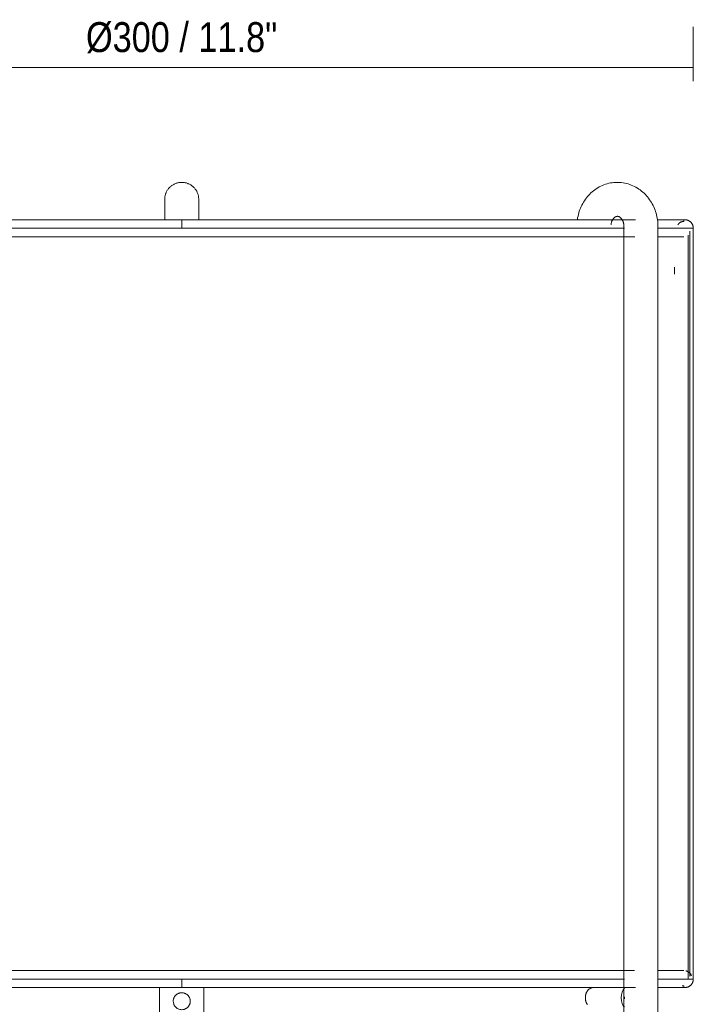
# Model space of a CAD drawing. Header units: millimetres. Extents: x 6263 to 8206, y 1041 to 6667.
# Tile 3 of 7: x 6461 to 6659, y 1243 to 1532. Entities that reach past the tile are written whole.
import ezdxf

# ---------------------------------------------------------------- set-up
doc = ezdxf.new("R2010")
doc.units = ezdxf.units.MM
doc.linetypes.add('Dash', pattern=[6, 3, -3])
for name, color, linetype, lineweight in [('A-ANNO-DIMS', 211, 'Dash', 9), ('A-ANNO-DIMS-4', 211, 'Continuous', 9), ('E-LITE-EQPM', 90, 'Continuous', 20)]:
    doc.layers.add(name, color=color, linetype=linetype, lineweight=lineweight)
doc.styles.add('Arial Narrow', font='ARIALN.TTF', dxfattribs={"height": 8.8})
doc.dimstyles.new('FARO_-_2_2mm_Arial_Narrow_mm_Inch_Left', dxfattribs={"dimscale": 304.8, "dimtxt": 9.006193, "dimasz": 0, "dimexe": 0.03937, "dimexo": 0.0625, "dimgap": 0.006562, "dimtad": 1, "dimdec": 0, "dimzin": 0, "dimdsep": 46, "dimtxsty": 'Arial Narrow', "dimblk1": 'NONE', "dimblk2": 'NONE', "dimsah": 1, "dimcen": 0.09, "dimadec": 0, "dimazin": 0, "dimtfac": 1, "dimtdec": 4, "dimtix": 1, "dimtmove": 0, "dimatfit": 3, "dimfxl": 0.013123, "dimfxlon": 1, "dimtvp": 1, "dimtolj": 1, "dimtzin": 0, "dimarcsym": 2})

# ---------------------------------------------------------------- blocks, each defined once
blk = doc.blocks.new('24020_DRUM_TABLE_structure - DRUM Black structure table lamp_Beige shade-394833-Alzado_PDF')
at = {"layer": 'E-LITE-EQPM'}
for p, q in [((6638.88, 1471.5), (6638.88, 1076.5)), ((6648.88, 1076.5), (6648.88, 1471.5)), ((6653.78, 1457.5), (6653.78, 1459.5)), ((6502.28, 1247.5), (6502.28, 1238.5)), ((6515.28, 1238.5), (6515.28, 1247.5)), ((6639.55, 1247.5), (6633.4, 1247.5))]:
    blk.add_line(p, q, dxfattribs=at)
at = {"layer": 'E-LITE-EQPM', "flags": 128}
for points in [[(6503.78, 1479.5), (6503.78, 1479.7), (6503.79, 1479.9), (6503.81, 1480.1), (6503.84, 1480.3), (6503.88, 1480.49), (6503.92, 1480.69), (6503.97, 1480.88), (6504.03, 1481.07), (6504.1, 1481.26), (6504.17, 1481.45), (6504.25, 1481.63), (6504.34, 1481.81), (6504.44, 1481.98), (6504.54, 1482.16), (6504.65, 1482.32), (6504.77, 1482.49), (6504.89, 1482.64), (6505.02, 1482.8), (6505.15, 1482.94), (6505.29, 1483.09), (6505.44, 1483.22), (6505.59, 1483.35), (6505.75, 1483.48), (6505.91, 1483.6), (6506.08, 1483.71), (6506.25, 1483.81), (6506.42, 1483.91), (6506.6, 1484), (6506.78, 1484.08), (6506.97, 1484.16), (6507.15, 1484.23), (6507.34, 1484.29), (6507.54, 1484.34), (6507.73, 1484.39), (6507.93, 1484.43), (6508.13, 1484.46), (6508.32, 1484.48), (6508.52, 1484.49), (6508.72, 1484.5), (6508.78, 1484.5)], [(6508.78, 1484.5), (6508.98, 1484.5), (6509.18, 1484.48), (6509.38, 1484.46), (6509.57, 1484.44), (6509.77, 1484.4), (6509.97, 1484.36), (6510.16, 1484.31), (6510.35, 1484.25), (6510.54, 1484.18), (6510.72, 1484.11), (6510.91, 1484.02), (6511.09, 1483.93), (6511.26, 1483.84), (6511.43, 1483.74), (6511.6, 1483.63), (6511.76, 1483.51), (6511.92, 1483.39), (6512.07, 1483.26), (6512.22, 1483.12), (6512.36, 1482.98), (6512.5, 1482.84), (6512.63, 1482.69), (6512.76, 1482.53), (6512.87, 1482.37), (6512.99, 1482.2), (6513.09, 1482.03), (6513.19, 1481.86), (6513.28, 1481.68), (6513.36, 1481.5), (6513.44, 1481.31), (6513.51, 1481.12), (6513.57, 1480.93), (6513.62, 1480.74), (6513.67, 1480.55), (6513.7, 1480.35), (6513.73, 1480.15), (6513.76, 1479.95), (6513.77, 1479.75), (6513.78, 1479.55), (6513.78, 1479.5)], [(6636.95, 1484.5), (6636.44, 1484.49), (6635.93, 1484.45), (6635.43, 1484.39), (6634.93, 1484.31), (6634.43, 1484.21), (6633.94, 1484.08), (6633.46, 1483.93), (6632.98, 1483.76), (6632.52, 1483.57), (6632.06, 1483.36), (6631.61, 1483.13), (6631.17, 1482.88), (6630.75, 1482.61), (6630.34, 1482.33), (6629.94, 1482.03), (6629.55, 1481.71), (6629.18, 1481.38), (6628.82, 1481.03), (6628.48, 1480.67), (6628.15, 1480.29), (6627.84, 1479.91), (6627.54, 1479.51), (6627.26, 1479.1), (6627, 1478.68), (6626.75, 1478.25), (6626.52, 1477.82), (6626.3, 1477.37), (6626.1, 1476.92), (6625.92, 1476.46), (6625.75, 1475.99), (6625.6, 1475.52), (6625.47, 1475.05), (6625.36, 1474.57), (6625.26, 1474.08), (6625.18, 1473.6), (6625.17, 1473.54)], [(6648.88, 1471.5), (6648.87, 1471.99), (6648.84, 1472.49), (6648.8, 1472.98), (6648.74, 1473.47), (6648.66, 1473.95), (6648.57, 1474.44), (6648.46, 1474.92), (6648.33, 1475.4), (6648.19, 1475.87), (6648.03, 1476.33), (6647.85, 1476.8), (6647.65, 1477.25), (6647.44, 1477.7), (6647.21, 1478.14), (6646.97, 1478.57), (6646.71, 1478.99), (6646.43, 1479.4), (6646.14, 1479.8), (6645.83, 1480.19), (6645.51, 1480.57), (6645.17, 1480.93), (6644.82, 1481.28), (6644.45, 1481.62), (6644.07, 1481.94), (6643.67, 1482.25), (6643.26, 1482.54), (6642.84, 1482.81), (6642.41, 1483.07), (6641.96, 1483.3), (6641.51, 1483.52), (6641.04, 1483.71), (6640.57, 1483.89), (6640.09, 1484.04), (6639.6, 1484.18), (6639.1, 1484.29), (6638.6, 1484.37), (6638.1, 1484.44), (6637.59, 1484.48), (6637.09, 1484.5), (6636.95, 1484.5)], [(6503.78, 1473.5), (6503.78, 1473.71), (6503.78, 1474.02), (6503.78, 1474.32), (6503.78, 1474.62), (6503.78, 1474.91), (6503.78, 1475.19), (6503.78, 1475.48), (6503.78, 1475.75), (6503.78, 1476.02), (6503.78, 1476.28), (6503.78, 1476.53), (6503.78, 1476.78), (6503.78, 1477.01), (6503.78, 1477.24), (6503.78, 1477.46), (6503.78, 1477.67), (6503.78, 1477.86), (6503.78, 1478.05), (6503.78, 1478.23), (6503.78, 1478.4), (6503.78, 1478.56), (6503.78, 1478.7), (6503.78, 1478.83), (6503.78, 1478.96), (6503.78, 1479.07), (6503.78, 1479.16), (6503.78, 1479.25), (6503.78, 1479.32), (6503.78, 1479.38), (6503.78, 1479.43), (6503.78, 1479.47), (6503.78, 1479.49), (6503.78, 1479.5), (6503.78, 1479.5)], [(6503.78, 1479.5), (6503.78, 1479.49), (6503.78, 1479.47), (6503.78, 1479.44), (6503.78, 1479.4), (6503.78, 1479.34), (6503.78, 1479.27), (6503.78, 1479.19), (6503.78, 1479.09), (6503.78, 1478.99), (6503.78, 1478.87), (6503.78, 1478.74), (6503.78, 1478.6), (6503.78, 1478.44), (6503.78, 1478.28), (6503.78, 1478.1), (6503.78, 1477.92), (6503.78, 1477.72), (6503.78, 1477.51), (6503.78, 1477.3), (6503.78, 1477.07), (6503.78, 1476.84), (6503.78, 1476.6), (6503.78, 1476.35), (6503.78, 1476.09), (6503.78, 1475.82), (6503.78, 1475.55), (6503.78, 1475.27), (6503.78, 1474.99), (6503.78, 1474.69), (6503.78, 1474.4), (6503.78, 1474.1), (6503.78, 1473.79), (6503.78, 1473.5)], [(6513.78, 1473.5), (6513.78, 1473.71), (6513.78, 1474.02), (6513.78, 1474.32), (6513.78, 1474.62), (6513.78, 1474.91), (6513.78, 1475.19), (6513.78, 1475.48), (6513.78, 1475.75), (6513.78, 1476.02), (6513.78, 1476.28), (6513.78, 1476.53), (6513.78, 1476.78), (6513.78, 1477.01), (6513.78, 1477.24), (6513.78, 1477.46), (6513.78, 1477.67), (6513.78, 1477.86), (6513.78, 1478.05), (6513.78, 1478.23), (6513.78, 1478.4), (6513.78, 1478.56), (6513.78, 1478.7), (6513.78, 1478.83), (6513.78, 1478.96), (6513.78, 1479.07), (6513.78, 1479.16), (6513.78, 1479.25), (6513.78, 1479.32), (6513.78, 1479.38), (6513.78, 1479.43), (6513.78, 1479.47), (6513.78, 1479.49), (6513.78, 1479.5), (6513.78, 1479.5)], [(6513.78, 1479.5), (6513.78, 1479.49), (6513.78, 1479.47), (6513.78, 1479.44), (6513.78, 1479.4), (6513.78, 1479.34), (6513.78, 1479.27), (6513.78, 1479.19), (6513.78, 1479.09), (6513.78, 1478.99), (6513.78, 1478.87), (6513.78, 1478.74), (6513.78, 1478.6), (6513.78, 1478.44), (6513.78, 1478.28), (6513.78, 1478.1), (6513.78, 1477.92), (6513.78, 1477.72), (6513.78, 1477.51), (6513.78, 1477.3), (6513.78, 1477.07), (6513.78, 1476.84), (6513.78, 1476.6), (6513.78, 1476.35), (6513.78, 1476.09), (6513.78, 1475.82), (6513.78, 1475.55), (6513.78, 1475.27), (6513.78, 1474.99), (6513.78, 1474.69), (6513.78, 1474.4), (6513.78, 1474.1), (6513.78, 1473.79), (6513.78, 1473.5)], [(6635.06, 1472.08), (6635.08, 1472.22), (6635.11, 1472.36), (6635.14, 1472.5), (6635.18, 1472.64), (6635.22, 1472.77), (6635.26, 1472.9), (6635.31, 1473.02), (6635.36, 1473.14), (6635.42, 1473.25), (6635.47, 1473.36), (6635.53, 1473.47), (6635.59, 1473.57), (6635.66, 1473.66), (6635.72, 1473.75), (6635.79, 1473.83), (6635.85, 1473.91), (6635.92, 1473.98), (6635.99, 1474.05), (6636.05, 1474.11), (6636.12, 1474.17), (6636.18, 1474.22), (6636.25, 1474.26), (6636.31, 1474.3), (6636.37, 1474.34), (6636.43, 1474.37), (6636.49, 1474.39), (6636.54, 1474.42), (6636.6, 1474.44), (6636.65, 1474.46), (6636.7, 1474.47), (6636.75, 1474.48), (6636.8, 1474.49), (6636.84, 1474.49), (6636.89, 1474.5), (6636.94, 1474.5), (6636.95, 1474.5)], [(6636.95, 1474.5), (6637, 1474.5), (6637.04, 1474.5), (6637.09, 1474.49), (6637.14, 1474.48), (6637.19, 1474.47), (6637.24, 1474.46), (6637.29, 1474.44), (6637.34, 1474.42), (6637.4, 1474.4), (6637.45, 1474.38), (6637.51, 1474.35), (6637.57, 1474.31), (6637.63, 1474.27), (6637.7, 1474.23), (6637.76, 1474.18), (6637.83, 1474.13), (6637.89, 1474.07), (6637.96, 1474), (6638.03, 1473.93), (6638.09, 1473.86), (6638.16, 1473.77), (6638.22, 1473.69), (6638.29, 1473.59), (6638.35, 1473.5), (6638.41, 1473.39), (6638.47, 1473.28), (6638.52, 1473.17), (6638.57, 1473.05), (6638.62, 1472.93), (6638.67, 1472.8), (6638.71, 1472.67), (6638.75, 1472.54), (6638.78, 1472.4), (6638.81, 1472.26), (6638.83, 1472.12), (6638.85, 1471.98), (6638.86, 1471.83), (6638.87, 1471.69), (6638.88, 1471.54), (6638.88, 1471.5)], [(6628.12, 1242.49), (6628.06, 1242.58), (6628.01, 1242.67), (6627.95, 1242.76), (6627.91, 1242.84), (6627.86, 1242.93), (6627.82, 1243.01), (6627.79, 1243.1), (6627.75, 1243.18), (6627.72, 1243.27), (6627.7, 1243.35), (6627.67, 1243.43), (6627.65, 1243.51), (6627.63, 1243.59), (6627.61, 1243.68), (6627.59, 1243.76), (6627.58, 1243.84), (6627.56, 1243.92), (6627.55, 1244), (6627.54, 1244.08), (6627.54, 1244.16), (6627.53, 1244.24), (6627.53, 1244.32), (6627.52, 1244.4), (6627.52, 1244.48), (6627.52, 1244.56), (6627.52, 1244.64), (6627.53, 1244.72), (6627.53, 1244.8), (6627.54, 1244.88), (6627.55, 1244.96), (6627.56, 1245.04), (6627.57, 1245.12), (6627.58, 1245.2), (6627.6, 1245.28), (6627.62, 1245.36), (6627.64, 1245.44), (6627.66, 1245.53), (6627.68, 1245.61), (6627.71, 1245.69), (6627.74, 1245.77), (6627.77, 1245.86), (6627.8, 1245.94), (6627.84, 1246.02), (6627.88, 1246.11), (6627.93, 1246.2), (6627.98, 1246.28), (6628.03, 1246.37), (6628.09, 1246.46), (6628.15, 1246.55), (6628.23, 1246.64), (6628.3, 1246.72), (6628.39, 1246.81), (6628.48, 1246.9), (6628.58, 1246.99), (6628.69, 1247.07), (6628.82, 1247.15), (6628.95, 1247.23), (6629.09, 1247.3), (6629.24, 1247.36), (6629.4, 1247.41), (6629.57, 1247.45), (6629.75, 1247.48), (6629.92, 1247.5), (6630.02, 1247.5)]]:
    blk.add_lwpolyline(points, dxfattribs=at)
at = {"layer": 'E-LITE-EQPM'}
blk.add_ellipse((6639.55, 1244.5), major_axis=(0, 3), ratio=0.5, start_param=0.380323, end_param=2.761489, dxfattribs=at)
for points, knots in [([(6508.78, 1246), (6508.59, 1246), (6508.31, 1245.97), (6507.94, 1245.86), (6507.68, 1245.75), (6507.44, 1245.62), (6507.21, 1245.46), (6507.01, 1245.27), (6506.82, 1245.06), (6506.66, 1244.84), (6506.52, 1244.59), (6506.41, 1244.33), (6506.31, 1243.97), (6506.28, 1243.69), (6506.28, 1243.5)], [0, 0, 0, 0, 0.142857, 0.214286, 0.285714, 0.357143, 0.428571, 0.5, 0.571429, 0.642857, 0.714286, 0.785714, 0.857143, 1, 1, 1, 1]), ([(6508.78, 1241), (6508.59, 1241), (6508.21, 1241.04), (6507.5, 1241.3), (6506.95, 1241.74), (6506.58, 1242.28), (6506.35, 1242.79), (6506.28, 1243.21), (6506.28, 1243.5)], [0, 0, 0, 0, 0.142857, 0.285714, 0.571429, 0.678571, 0.785714, 1, 1, 1, 1]), ([(6511.28, 1243.5), (6511.28, 1243.69), (6511.25, 1243.97), (6511.14, 1244.33), (6511.03, 1244.59), (6510.9, 1244.84), (6510.73, 1245.06), (6510.55, 1245.27), (6510.34, 1245.46), (6510.11, 1245.62), (6509.87, 1245.75), (6509.61, 1245.86), (6509.25, 1245.97), (6508.97, 1246), (6508.78, 1246)], [0, 0, 0, 0, 0.142857, 0.214286, 0.285714, 0.357143, 0.428571, 0.5, 0.571429, 0.642857, 0.714286, 0.785714, 0.857143, 1, 1, 1, 1]), ([(6508.78, 1241), (6508.97, 1241), (6509.25, 1241.03), (6509.61, 1241.14), (6509.87, 1241.25), (6510.12, 1241.38), (6510.34, 1241.54), (6510.55, 1241.73), (6510.74, 1241.94), (6510.9, 1242.16), (6511.03, 1242.41), (6511.14, 1242.67), (6511.25, 1243.03), (6511.28, 1243.31), (6511.28, 1243.5)], [0, 0, 0, 0, 0.142857, 0.214286, 0.285714, 0.357143, 0.428571, 0.5, 0.571429, 0.642857, 0.714286, 0.785714, 0.857143, 1, 1, 1, 1]), ([(6639, 1244.76), (6639, 1244.65), (6639, 1244.49), (6639, 1244.31), (6639, 1244.25), (6639, 1244.24)], [0.4444444, 0.4444444, 0.4444444, 0.4444444, 0.5138889, 0.5486111, 0.5555556, 0.5555556, 0.5555556, 0.5555556])]:
    blk.add_open_spline(points, degree=3, knots=knots, dxfattribs=at)
blk = doc.blocks.new('2P0522_2P0524_DRUM_SHADE - DRUM Beige shade table lamp-395608-Alzado_PDF')
at = {"layer": 'E-LITE-EQPM'}
for p, q in [((6508.78, 1473.5), (6379.2, 1473.5)), ((6508.78, 1473.5), (6379.2, 1473.5)), ((6508.78, 1471), (6508.78, 1473.5)), ((6508.78, 1471), (6508.78, 1473.5)), ((6638.34, 1473.5), (6508.78, 1473.5)), ((6508.78, 1473.5), (6508.78, 1471)), ((6638.34, 1473.5), (6508.78, 1473.5)), ((6508.78, 1473.5), (6508.78, 1471)), ((6656.78, 1473.5), (6648.7, 1473.5)), ((6656.78, 1473.5), (6648.7, 1473.5)), ((6656.48, 1473), (6656.48, 1473.5)), ((6656.48, 1473), (6656.48, 1473.5)), ((6639, 1471), (6378.56, 1471)), ((6639, 1471), (6378.56, 1471)), ((6378.56, 1471), (6508.78, 1471)), ((6378.56, 1471), (6508.78, 1471)), ((6508.78, 1471), (6639, 1471)), ((6508.78, 1471), (6639, 1471)), ((6659.28, 1471), (6648.9, 1471)), ((6659.28, 1471), (6648.9, 1471)), ((6648.9, 1471), (6659.28, 1471)), ((6648.9, 1471), (6659.28, 1471)), ((6658.28, 1250.87), (6658.28, 1470.13)), ((6658.28, 1250.87), (6658.28, 1470.13)), ((6659.28, 1250), (6659.28, 1471)), ((6659.28, 1250), (6659.28, 1471)), ((6659.28, 1471), (6659.28, 1250)), ((6659.28, 1471), (6659.28, 1250)), ((6659.28, 1250), (6659.28, 1471)), ((6659.28, 1250), (6659.28, 1471)), ((6657.78, 1250), (6657.78, 1469)), ((6508.78, 1250), (6378.48, 1250)), ((6508.78, 1250), (6378.48, 1250)), ((6378.48, 1250), (6639.08, 1250)), ((6378.48, 1250), (6639.08, 1250)), ((6508.78, 1247.5), (6508.78, 1250)), ((6508.78, 1247.5), (6508.78, 1250)), ((6639.08, 1250), (6508.78, 1250)), ((6508.78, 1250), (6508.78, 1247.5)), ((6639.08, 1250), (6508.78, 1250)), ((6508.78, 1250), (6508.78, 1247.5)), ((6659.28, 1250), (6648.9, 1250)), ((6659.28, 1250), (6648.9, 1250)), ((6648.9, 1250), (6659.28, 1250)), ((6648.9, 1250), (6659.28, 1250)), ((6658.28, 1250.87), (6658.73, 1251.09)), ((6658.28, 1250.87), (6658.73, 1251.09)), ((6380.5, 1247.5), (6508.78, 1247.5)), ((6380.5, 1247.5), (6508.78, 1247.5)), ((6508.78, 1247.5), (6637.06, 1247.5)), ((6508.78, 1247.5), (6637.06, 1247.5)), ((6648.92, 1247.5), (6656.78, 1247.5)), ((6648.92, 1247.5), (6656.78, 1247.5)), ((6656.48, 1247.5), (6656.48, 1248)), ((6656.48, 1247.5), (6656.48, 1248))]:
    blk.add_line(p, q, dxfattribs=at)
at = {"layer": 'E-LITE-EQPM', "flags": 128}
for points in [[(6508.78, 1473.5), (6502.86, 1473.5), (6496.95, 1473.5), (6491.06, 1473.5), (6485.2, 1473.5), (6479.37, 1473.5), (6473.6, 1473.5), (6467.88, 1473.5), (6462.22, 1473.5), (6456.64, 1473.5)], [(6508.78, 1473.5), (6502.86, 1473.5), (6496.95, 1473.5), (6491.06, 1473.5), (6485.2, 1473.5), (6479.37, 1473.5), (6473.6, 1473.5), (6467.88, 1473.5), (6462.22, 1473.5), (6456.64, 1473.5)], [(6642.3, 1473.5), (6640.05, 1473.5), (6637.21, 1473.5), (6634.17, 1473.5), (6630.93, 1473.5), (6627.49, 1473.5), (6623.86, 1473.5), (6620.04, 1473.5), (6616.05, 1473.5), (6611.89, 1473.5), (6607.56, 1473.5), (6603.08, 1473.5), (6598.44, 1473.5), (6593.66, 1473.5), (6588.74, 1473.5), (6583.7, 1473.5), (6578.53, 1473.5), (6573.26, 1473.5), (6567.88, 1473.5), (6562.41, 1473.5), (6556.85, 1473.5), (6551.21, 1473.5), (6545.51, 1473.5), (6539.74, 1473.5), (6533.93, 1473.5), (6528.08, 1473.5), (6522.2, 1473.5), (6516.29, 1473.5), (6510.38, 1473.5), (6508.78, 1473.5)], [(6642.3, 1473.5), (6640.05, 1473.5), (6637.21, 1473.5), (6634.17, 1473.5), (6630.93, 1473.5), (6627.49, 1473.5), (6623.86, 1473.5), (6620.04, 1473.5), (6616.05, 1473.5), (6611.89, 1473.5), (6607.56, 1473.5), (6603.08, 1473.5), (6598.44, 1473.5), (6593.66, 1473.5), (6588.74, 1473.5), (6583.7, 1473.5), (6578.53, 1473.5), (6573.26, 1473.5), (6567.88, 1473.5), (6562.41, 1473.5), (6556.85, 1473.5), (6551.21, 1473.5), (6545.51, 1473.5), (6539.74, 1473.5), (6533.93, 1473.5), (6528.08, 1473.5), (6522.2, 1473.5), (6516.29, 1473.5), (6510.38, 1473.5), (6508.78, 1473.5)], [(6656.78, 1473.5), (6656.66, 1473.5), (6656.3, 1473.5), (6655.71, 1473.5), (6654.89, 1473.5), (6653.83, 1473.5), (6652.54, 1473.5), (6651.01, 1473.5), (6649.26, 1473.5), (6648.62, 1473.5)], [(6656.78, 1473.5), (6656.66, 1473.5), (6656.3, 1473.5), (6655.71, 1473.5), (6654.89, 1473.5), (6653.83, 1473.5), (6652.54, 1473.5), (6651.01, 1473.5), (6649.26, 1473.5), (6648.62, 1473.5)], [(6654.73, 1473.5), (6655.51, 1473.5), (6656.17, 1473.5), (6656.59, 1473.5), (6656.77, 1473.5), (6656.78, 1473.5)], [(6654.73, 1473.5), (6655.51, 1473.5), (6656.17, 1473.5), (6656.59, 1473.5), (6656.77, 1473.5), (6656.78, 1473.5)], [(6656.48, 1473), (6656.4, 1473), (6656.32, 1472.99), (6656.24, 1472.99), (6656.16, 1472.97), (6656.08, 1472.96), (6656, 1472.94), (6655.92, 1472.92), (6655.85, 1472.9), (6655.77, 1472.87), (6655.7, 1472.84), (6655.63, 1472.81), (6655.55, 1472.77), (6655.48, 1472.74), (6655.42, 1472.69), (6655.35, 1472.65), (6655.28, 1472.6), (6655.22, 1472.56), (6655.16, 1472.5), (6655.1, 1472.45), (6655.04, 1472.39), (6654.99, 1472.33), (6654.94, 1472.27), (6654.89, 1472.21), (6654.84, 1472.15), (6654.79, 1472.08), (6654.75, 1472.01), (6654.74, 1471.98)], [(6656.48, 1473), (6656.4, 1473), (6656.32, 1472.99), (6656.24, 1472.99), (6656.16, 1472.97), (6656.08, 1472.96), (6656, 1472.94), (6655.92, 1472.92), (6655.85, 1472.9), (6655.77, 1472.87), (6655.7, 1472.84), (6655.63, 1472.81), (6655.55, 1472.77), (6655.48, 1472.74), (6655.42, 1472.69), (6655.35, 1472.65), (6655.28, 1472.6), (6655.22, 1472.56), (6655.16, 1472.5), (6655.1, 1472.45), (6655.04, 1472.39), (6654.99, 1472.33), (6654.94, 1472.27), (6654.89, 1472.21), (6654.84, 1472.15), (6654.79, 1472.08), (6654.75, 1472.01), (6654.74, 1471.98)], [(6656.78, 1473.5), (6656.88, 1473.5), (6656.98, 1473.49), (6657.08, 1473.48), (6657.18, 1473.47), (6657.27, 1473.45), (6657.37, 1473.43), (6657.47, 1473.4), (6657.56, 1473.37), (6657.66, 1473.34), (6657.75, 1473.3), (6657.84, 1473.26), (6657.93, 1473.22), (6658.02, 1473.17), (6658.11, 1473.12), (6658.19, 1473.06), (6658.27, 1473.01), (6658.35, 1472.94), (6658.43, 1472.88), (6658.5, 1472.81), (6658.57, 1472.74), (6658.64, 1472.67), (6658.7, 1472.59), (6658.77, 1472.51), (6658.83, 1472.43), (6658.88, 1472.35), (6658.93, 1472.27), (6658.98, 1472.18), (6659.03, 1472.09), (6659.07, 1472), (6659.11, 1471.91), (6659.14, 1471.81), (6659.17, 1471.72), (6659.2, 1471.62), (6659.22, 1471.52), (6659.24, 1471.42), (6659.26, 1471.33), (6659.27, 1471.23), (6659.27, 1471.13), (6659.28, 1471.03), (6659.28, 1471)], [(6656.78, 1473.5), (6656.88, 1473.5), (6656.98, 1473.49), (6657.08, 1473.48), (6657.18, 1473.47), (6657.27, 1473.45), (6657.37, 1473.43), (6657.47, 1473.4), (6657.56, 1473.37), (6657.66, 1473.34), (6657.75, 1473.3), (6657.84, 1473.26), (6657.93, 1473.22), (6658.02, 1473.17), (6658.11, 1473.12), (6658.19, 1473.06), (6658.27, 1473.01), (6658.35, 1472.94), (6658.43, 1472.88), (6658.5, 1472.81), (6658.57, 1472.74), (6658.64, 1472.67), (6658.7, 1472.59), (6658.77, 1472.51), (6658.83, 1472.43), (6658.88, 1472.35), (6658.93, 1472.27), (6658.98, 1472.18), (6659.03, 1472.09), (6659.07, 1472), (6659.11, 1471.91), (6659.14, 1471.81), (6659.17, 1471.72), (6659.2, 1471.62), (6659.22, 1471.52), (6659.24, 1471.42), (6659.26, 1471.33), (6659.27, 1471.23), (6659.27, 1471.13), (6659.28, 1471.03), (6659.28, 1471)], [(6642.03, 1468.5), (6640.79, 1468.5), (6640.07, 1468.5), (6639.33, 1468.5), (6638.57, 1468.5), (6637.8, 1468.5), (6623.37, 1468.5), (6607, 1468.5), (6605.8, 1468.5), (6604.59, 1468.5), (6603.37, 1468.5), (6602.14, 1468.5), (6600.9, 1468.5), (6599.65, 1468.5), (6598.39, 1468.5), (6586.7, 1468.5), (6585.35, 1468.5), (6583.98, 1468.5), (6582.6, 1468.5), (6581.21, 1468.5), (6579.82, 1468.5), (6563.28, 1468.5), (6561.79, 1468.5), (6560.3, 1468.5), (6558.8, 1468.5), (6557.3, 1468.5), (6555.79, 1468.5), (6540.75, 1468.5), (6526.99, 1468.5), (6525.41, 1468.5), (6513.2, 1468.5), (6502.37, 1468.5), (6500.78, 1468.5), (6499.19, 1468.5), (6497.6, 1468.5), (6496.01, 1468.5), (6494.42, 1468.5), (6492.83, 1468.5), (6491.25, 1468.5), (6489.66, 1468.5), (6481.88, 1468.5), (6480.32, 1468.5), (6478.75, 1468.5), (6477.19, 1468.5), (6475.64, 1468.5), (6474.08, 1468.5), (6451.15, 1468.5)], [(6642.03, 1468.5), (6640.79, 1468.5), (6640.07, 1468.5), (6639.33, 1468.5), (6638.57, 1468.5), (6637.8, 1468.5), (6623.37, 1468.5), (6607, 1468.5), (6605.8, 1468.5), (6604.59, 1468.5), (6603.37, 1468.5), (6602.14, 1468.5), (6600.9, 1468.5), (6599.65, 1468.5), (6598.39, 1468.5), (6586.7, 1468.5), (6585.35, 1468.5), (6583.98, 1468.5), (6582.6, 1468.5), (6581.21, 1468.5), (6579.82, 1468.5), (6563.28, 1468.5), (6561.79, 1468.5), (6560.3, 1468.5), (6558.8, 1468.5), (6557.3, 1468.5), (6555.79, 1468.5), (6540.75, 1468.5), (6526.99, 1468.5), (6525.41, 1468.5), (6513.2, 1468.5), (6502.37, 1468.5), (6500.78, 1468.5), (6499.19, 1468.5), (6497.6, 1468.5), (6496.01, 1468.5), (6494.42, 1468.5), (6492.83, 1468.5), (6491.25, 1468.5), (6489.66, 1468.5), (6481.88, 1468.5), (6480.32, 1468.5), (6478.75, 1468.5), (6477.19, 1468.5), (6475.64, 1468.5), (6474.08, 1468.5), (6451.15, 1468.5)], [(6656.47, 1468.5), (6656.46, 1468.5), (6656.43, 1468.5), (6656.39, 1468.5), (6656.33, 1468.5), (6656.25, 1468.5), (6656.16, 1468.5), (6656.04, 1468.5), (6655.92, 1468.5), (6655.77, 1468.5), (6655.61, 1468.5), (6655.43, 1468.5), (6655.23, 1468.5), (6655.01, 1468.5), (6650.01, 1468.5), (6649.54, 1468.5), (6649.04, 1468.5), (6648.83, 1468.5)], [(6656.47, 1468.5), (6656.46, 1468.5), (6656.43, 1468.5), (6656.39, 1468.5), (6656.33, 1468.5), (6656.25, 1468.5), (6656.16, 1468.5), (6656.04, 1468.5), (6655.92, 1468.5), (6655.77, 1468.5), (6655.61, 1468.5), (6655.43, 1468.5), (6655.23, 1468.5), (6655.01, 1468.5), (6650.01, 1468.5), (6649.54, 1468.5), (6649.04, 1468.5), (6648.83, 1468.5)], [(6654.96, 1468.5), (6655.18, 1468.5), (6655.38, 1468.5), (6655.56, 1468.5), (6655.73, 1468.5), (6655.88, 1468.5), (6656.02, 1468.5), (6656.13, 1468.5), (6656.23, 1468.5), (6656.31, 1468.5), (6656.38, 1468.5), (6656.42, 1468.5), (6656.46, 1468.5), (6656.47, 1468.5), (6656.47, 1468.5)], [(6654.96, 1468.5), (6655.18, 1468.5), (6655.38, 1468.5), (6655.56, 1468.5), (6655.73, 1468.5), (6655.88, 1468.5), (6656.02, 1468.5), (6656.13, 1468.5), (6656.23, 1468.5), (6656.31, 1468.5), (6656.38, 1468.5), (6656.42, 1468.5), (6656.46, 1468.5), (6656.47, 1468.5), (6656.47, 1468.5)], [(6508.78, 1252.5), (6502.87, 1252.5), (6496.97, 1252.5), (6491.1, 1252.5), (6485.25, 1252.5), (6479.43, 1252.5), (6473.67, 1252.5), (6467.96, 1252.5), (6462.32, 1252.5), (6456.75, 1252.5), (6451.26, 1252.5), (6445.87, 1252.5), (6440.57, 1252.5), (6435.39, 1252.5), (6435.34, 1252.5)], [(6508.78, 1252.5), (6502.87, 1252.5), (6496.97, 1252.5), (6491.1, 1252.5), (6485.25, 1252.5), (6479.43, 1252.5), (6473.67, 1252.5), (6467.96, 1252.5), (6462.32, 1252.5), (6456.75, 1252.5), (6451.26, 1252.5), (6445.87, 1252.5), (6440.57, 1252.5), (6435.39, 1252.5), (6435.34, 1252.5)], [(6641.96, 1252.5), (6639.57, 1252.5), (6636.72, 1252.5), (6633.67, 1252.5), (6630.41, 1252.5), (6626.97, 1252.5), (6623.33, 1252.5), (6619.51, 1252.5), (6615.51, 1252.5), (6611.34, 1252.5), (6607.01, 1252.5), (6602.52, 1252.5), (6597.88, 1252.5), (6593.1, 1252.5), (6588.18, 1252.5), (6583.14, 1252.5), (6577.98, 1252.5), (6572.7, 1252.5), (6567.33, 1252.5), (6561.86, 1252.5), (6556.3, 1252.5), (6550.67, 1252.5), (6544.98, 1252.5), (6539.22, 1252.5), (6533.42, 1252.5), (6527.57, 1252.5), (6521.7, 1252.5), (6515.81, 1252.5), (6509.9, 1252.5), (6508.78, 1252.5)], [(6641.96, 1252.5), (6639.57, 1252.5), (6636.72, 1252.5), (6633.67, 1252.5), (6630.41, 1252.5), (6626.97, 1252.5), (6623.33, 1252.5), (6619.51, 1252.5), (6615.51, 1252.5), (6611.34, 1252.5), (6607.01, 1252.5), (6602.52, 1252.5), (6597.88, 1252.5), (6593.1, 1252.5), (6588.18, 1252.5), (6583.14, 1252.5), (6577.98, 1252.5), (6572.7, 1252.5), (6567.33, 1252.5), (6561.86, 1252.5), (6556.3, 1252.5), (6550.67, 1252.5), (6544.98, 1252.5), (6539.22, 1252.5), (6533.42, 1252.5), (6527.57, 1252.5), (6521.7, 1252.5), (6515.81, 1252.5), (6509.9, 1252.5), (6508.78, 1252.5)], [(6656.48, 1252.5), (6656.34, 1252.5), (6655.97, 1252.5), (6655.36, 1252.5), (6654.52, 1252.5), (6653.44, 1252.5), (6652.13, 1252.5), (6650.59, 1252.5), (6648.83, 1252.5)], [(6656.48, 1252.5), (6656.34, 1252.5), (6655.97, 1252.5), (6655.36, 1252.5), (6654.52, 1252.5), (6653.44, 1252.5), (6652.13, 1252.5), (6650.59, 1252.5), (6648.83, 1252.5)], [(6654.94, 1252.5), (6655.22, 1252.5), (6655.87, 1252.5), (6656.29, 1252.5), (6656.47, 1252.5), (6656.48, 1252.5)], [(6654.94, 1252.5), (6655.22, 1252.5), (6655.87, 1252.5), (6656.29, 1252.5), (6656.47, 1252.5), (6656.48, 1252.5)], [(6657.06, 1252.43), (6657.16, 1252.4), (6657.26, 1252.38), (6657.35, 1252.34), (6657.44, 1252.31), (6657.54, 1252.26), (6657.63, 1252.22), (6657.71, 1252.17), (6657.8, 1252.12), (6657.88, 1252.07), (6657.96, 1252.01), (6658.04, 1251.95), (6658.12, 1251.88), (6658.19, 1251.82), (6658.27, 1251.75), (6658.33, 1251.67), (6658.4, 1251.6), (6658.46, 1251.52), (6658.52, 1251.44), (6658.58, 1251.36), (6658.63, 1251.27), (6658.68, 1251.18), (6658.72, 1251.1), (6658.73, 1251.09)], [(6657.06, 1252.43), (6657.16, 1252.4), (6657.26, 1252.38), (6657.35, 1252.34), (6657.44, 1252.31), (6657.54, 1252.26), (6657.63, 1252.22), (6657.71, 1252.17), (6657.8, 1252.12), (6657.88, 1252.07), (6657.96, 1252.01), (6658.04, 1251.95), (6658.12, 1251.88), (6658.19, 1251.82), (6658.27, 1251.75), (6658.33, 1251.67), (6658.4, 1251.6), (6658.46, 1251.52), (6658.52, 1251.44), (6658.58, 1251.36), (6658.63, 1251.27), (6658.68, 1251.18), (6658.72, 1251.1), (6658.73, 1251.09)], [(6659.28, 1250), (6659.28, 1249.9), (6659.27, 1249.8), (6659.26, 1249.7), (6659.25, 1249.6), (6659.23, 1249.5), (6659.21, 1249.41), (6659.18, 1249.31), (6659.15, 1249.21), (6659.12, 1249.12), (6659.08, 1249.03), (6659.04, 1248.94), (6659, 1248.85), (6658.95, 1248.76), (6658.9, 1248.67), (6658.84, 1248.59), (6658.78, 1248.51), (6658.72, 1248.43), (6658.66, 1248.35), (6658.59, 1248.28), (6658.52, 1248.21), (6658.45, 1248.14), (6658.37, 1248.07), (6658.29, 1248.01), (6658.21, 1247.95), (6658.13, 1247.9), (6658.04, 1247.84), (6657.96, 1247.8), (6657.87, 1247.75), (6657.78, 1247.71), (6657.68, 1247.67), (6657.59, 1247.64), (6657.49, 1247.6), (6657.4, 1247.58), (6657.3, 1247.56), (6657.2, 1247.54), (6657.1, 1247.52), (6657, 1247.51), (6656.9, 1247.5), (6656.8, 1247.5), (6656.78, 1247.5)], [(6659.28, 1250), (6659.28, 1249.9), (6659.27, 1249.8), (6659.26, 1249.7), (6659.25, 1249.6), (6659.23, 1249.5), (6659.21, 1249.41), (6659.18, 1249.31), (6659.15, 1249.21), (6659.12, 1249.12), (6659.08, 1249.03), (6659.04, 1248.94), (6659, 1248.85), (6658.95, 1248.76), (6658.9, 1248.67), (6658.84, 1248.59), (6658.78, 1248.51), (6658.72, 1248.43), (6658.66, 1248.35), (6658.59, 1248.28), (6658.52, 1248.21), (6658.45, 1248.14), (6658.37, 1248.07), (6658.29, 1248.01), (6658.21, 1247.95), (6658.13, 1247.9), (6658.04, 1247.84), (6657.96, 1247.8), (6657.87, 1247.75), (6657.78, 1247.71), (6657.68, 1247.67), (6657.59, 1247.64), (6657.49, 1247.6), (6657.4, 1247.58), (6657.3, 1247.56), (6657.2, 1247.54), (6657.1, 1247.52), (6657, 1247.51), (6656.9, 1247.5), (6656.8, 1247.5), (6656.78, 1247.5)], [(6460.71, 1247.5), (6466.34, 1247.5), (6472.05, 1247.5), (6477.81, 1247.5), (6483.62, 1247.5), (6489.47, 1247.5), (6495.36, 1247.5), (6501.26, 1247.5), (6507.18, 1247.5), (6508.78, 1247.5)], [(6460.71, 1247.5), (6466.34, 1247.5), (6472.05, 1247.5), (6477.81, 1247.5), (6483.62, 1247.5), (6489.47, 1247.5), (6495.36, 1247.5), (6501.26, 1247.5), (6507.18, 1247.5), (6508.78, 1247.5)], [(6508.78, 1247.5), (6514.7, 1247.5), (6520.61, 1247.5), (6526.5, 1247.5), (6532.36, 1247.5), (6538.18, 1247.5), (6543.96, 1247.5), (6549.68, 1247.5), (6555.33, 1247.5), (6560.91, 1247.5), (6566.41, 1247.5), (6571.82, 1247.5), (6577.12, 1247.5), (6582.32, 1247.5), (6587.39, 1247.5), (6592.34, 1247.5), (6597.16, 1247.5), (6601.84, 1247.5), (6606.37, 1247.5), (6610.74, 1247.5), (6614.95, 1247.5), (6618.98, 1247.5), (6622.85, 1247.5), (6626.53, 1247.5), (6630.02, 1247.5), (6633.32, 1247.5), (6636.41, 1247.5), (6639.31, 1247.5), (6641.99, 1247.5), (6642.25, 1247.5)], [(6508.78, 1247.5), (6514.7, 1247.5), (6520.61, 1247.5), (6526.5, 1247.5), (6532.36, 1247.5), (6538.18, 1247.5), (6543.96, 1247.5), (6549.68, 1247.5), (6555.33, 1247.5), (6560.91, 1247.5), (6566.41, 1247.5), (6571.82, 1247.5), (6577.12, 1247.5), (6582.32, 1247.5), (6587.39, 1247.5), (6592.34, 1247.5), (6597.16, 1247.5), (6601.84, 1247.5), (6606.37, 1247.5), (6610.74, 1247.5), (6614.95, 1247.5), (6618.98, 1247.5), (6622.85, 1247.5), (6626.53, 1247.5), (6630.02, 1247.5), (6633.32, 1247.5), (6636.41, 1247.5), (6639.31, 1247.5), (6641.99, 1247.5), (6642.25, 1247.5)], [(6648.83, 1247.5), (6650.56, 1247.5), (6652.15, 1247.5), (6653.5, 1247.5), (6654.62, 1247.5), (6655.51, 1247.5), (6656.17, 1247.5), (6656.59, 1247.5), (6656.77, 1247.5), (6656.78, 1247.5)], [(6648.83, 1247.5), (6650.56, 1247.5), (6652.15, 1247.5), (6653.5, 1247.5), (6654.62, 1247.5), (6655.51, 1247.5), (6656.17, 1247.5), (6656.59, 1247.5), (6656.77, 1247.5), (6656.78, 1247.5)], [(6656.78, 1247.5), (6656.66, 1247.5), (6656.3, 1247.5), (6655.71, 1247.5), (6654.89, 1247.5), (6654.75, 1247.5)], [(6656.78, 1247.5), (6656.66, 1247.5), (6656.3, 1247.5), (6655.71, 1247.5), (6654.89, 1247.5), (6654.75, 1247.5)], [(6656.01, 1248.06), (6656.09, 1248.04), (6656.16, 1248.02), (6656.24, 1248.01), (6656.32, 1248.01), (6656.4, 1248), (6656.48, 1248)], [(6656.01, 1248.06), (6656.09, 1248.04), (6656.16, 1248.02), (6656.24, 1248.01), (6656.32, 1248.01), (6656.4, 1248), (6656.48, 1248)]]:
    blk.add_lwpolyline(points, dxfattribs=at)
blk = doc.blocks.new('DIMBLOCK2-Alzado_PDF')
at = {"layer": 'A-ANNO-DIMS-4'}
for p, q in [((6358.28, 1514.27), (6358.28, 1530.27)), ((6659.28, 1514.27), (6659.28, 1530.27)), ((6358.28, 1518.27), (6659.28, 1518.27)), ((6358.28, 1518.27), (6358.28, 1514.27)), ((6659.28, 1518.27), (6659.28, 1514.27))]:
    blk.add_line(p, q, dxfattribs=at)
at = {"layer": 'A-ANNO-DIMS-4', "color": 0, "insert": (6480.62, 1531.64), "char_height": 8.8, "width": 67.5893, "attachment_point": 1, "line_spacing_factor": 0.974696, "style": 'Arial Narrow'}
blk.add_mtext('Ø300 / 11.8"', dxfattribs=at)
blk = doc.blocks.new('_None')

msp = doc.modelspace()

# ---------------------------------------------------------------- linework, layer by layer
at = {"layer": 'E-LITE-EQPM'}
msp.add_line((6659.28, 1471), (6659.28, 1468.69), dxfattribs=at)

# ---------------------------------------------------------------- block references
for name in ['24020_DRUM_TABLE_structure - DRUM Black structure table lamp_Beige shade-394833-Alzado_PDF', '2P0522_2P0524_DRUM_SHADE - DRUM Beige shade table lamp-395608-Alzado_PDF']:
    msp.add_blockref(name, (0, 0), dxfattribs=at)

# ---------------------------------------------------------------- dimensions: what is measured, and where the dimension line sits
at = {"layer": 'A-ANNO-DIMS', "linetype": 'Continuous'}
dim = msp.add_linear_dim(base=(6659.28, 1518.27), p1=(6358.28, 1514.27), p2=(6659.28, 1514.27), text='Ø300 / 11.8"', dimstyle='FARO_-_2_2mm_Arial_Narrow_mm_Inch_Left', override={"dimpost": '<>', "dimfxl": 301}, dxfattribs=at)
dim.commit()
dim.dimension.update_dxf_attribs({"geometry": 'DIMBLOCK2-Alzado_PDF', "text_midpoint": (6508.78, 1525)})

doc.saveas('drawing.dxf')
